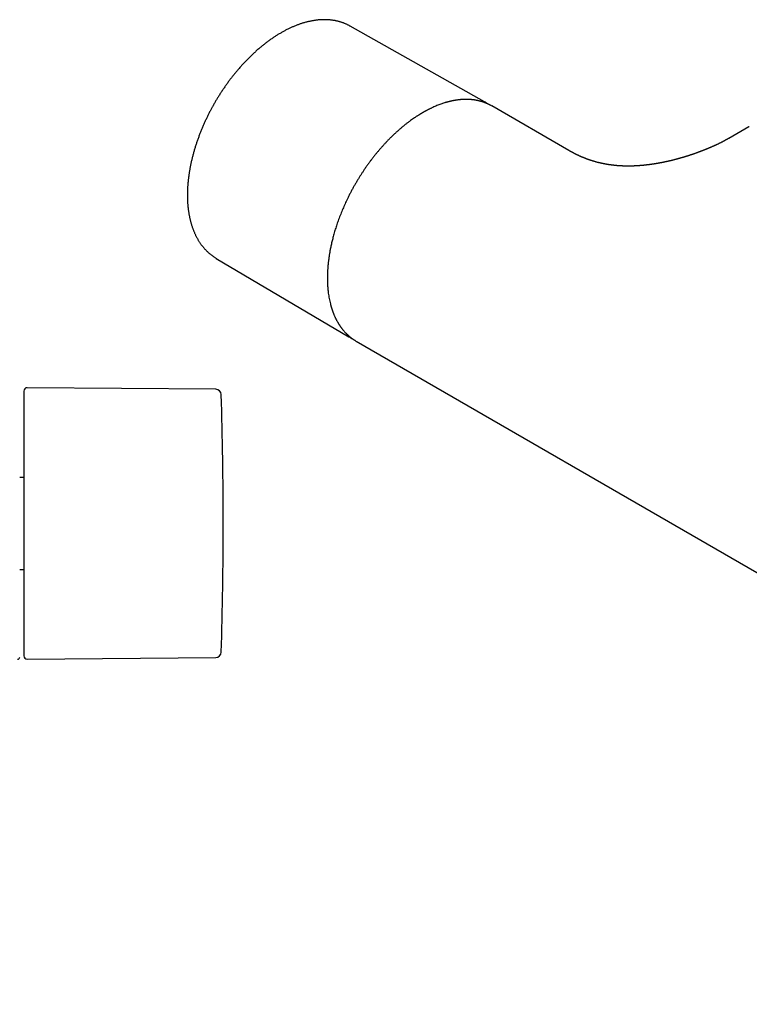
# Model space of a CAD drawing. Header units: millimetres. Extents: x 8 to 734, y 12 to 350.
# Tile 4 of 7: x 450 to 557, y 67 to 212. Entities that reach past the tile are written whole.
import ezdxf

# ---------------------------------------------------------------- set-up
doc = ezdxf.new("R2010")
doc.units = ezdxf.units.MM

msp = doc.modelspace()

# ---------------------------------------------------------------- linework, layer by layer
at = {"color": 7, "linetype": 'Continuous', "lineweight": 30}
for p, q in [((518.37, 200.29), (498.57, 211.44)), ((498.57, 211.44), (498.57, 211.44)), ((518.31, 200.32), (518.43, 200.26)), ((530.81, 193.11), (519.43, 199.68)), ((557.34, 196.62), (554.37, 194.91)), ((557.4, 196.65), (557.34, 196.62)), ((478.82, 177.22), (498.38, 165.65)), ((478.82, 177.22), (478.82, 177.22)), ((498.43, 165.62), (498.32, 165.69)), ((499.43, 165.04), (668.71, 67.32)), ((478.77, 157.93), (450.94, 158.17)), ((450.44, 144.96), (449.84, 144.96)), ((449.84, 131.39), (450.44, 131.39)), ((450.94, 118.18), (478.77, 118.42))]:
    msp.add_line(p, q, dxfattribs=at)
for centre, radius, start, end in [((450.94, 157.67), 0.5, 89.5, 180), ((478.76, 157.13), 0.8, 1.673, 89.5), ((-170.15, 138.17), 649.99, 358.32705, 1.67295), ((478.76, 119.22), 0.8, 270.5, 358.327), ((449.54, 118.47), 0.3, 270, 360), ((450.94, 118.68), 0.5, 180, 270.5)]:
    msp.add_arc(centre, radius, start, end, dxfattribs=at)
for points, knots in [([(498.57, 211.44), (498.54, 211.45), (498.46, 211.5), (498.33, 211.57), (498.18, 211.64), (498.03, 211.71), (497.87, 211.78), (497.72, 211.85), (497.56, 211.91), (497.4, 211.96), (497.24, 212.02), (497.08, 212.07), (496.91, 212.12), (496.75, 212.16), (496.58, 212.2), (496.41, 212.23), (496.24, 212.27), (496.06, 212.3), (495.89, 212.32), (495.71, 212.34), (495.53, 212.36), (495.35, 212.37), (495.17, 212.38), (494.99, 212.39), (494.8, 212.39), (494.62, 212.39), (494.43, 212.39), (494.24, 212.38), (494.05, 212.37), (493.86, 212.35), (493.67, 212.33), (493.48, 212.31), (493.28, 212.28), (493.09, 212.25), (492.89, 212.21), (492.69, 212.17), (492.49, 212.13), (492.3, 212.08), (492.1, 212.03), (491.9, 211.98), (491.69, 211.92), (491.49, 211.86), (491.29, 211.79), (491.09, 211.73), (490.88, 211.65), (490.68, 211.58), (490.48, 211.5), (490.27, 211.41), (490.07, 211.32), (489.86, 211.23), (489.66, 211.14), (489.45, 211.04), (489.24, 210.94), (489.04, 210.83), (488.83, 210.72), (488.63, 210.61), (488.42, 210.49), (488.22, 210.37), (488.01, 210.25), (487.81, 210.13), (487.6, 210), (487.4, 209.86), (487.19, 209.73), (486.99, 209.59), (486.78, 209.44), (486.58, 209.3), (486.38, 209.15), (486.17, 209), (485.97, 208.84), (485.77, 208.68), (485.57, 208.52), (485.37, 208.36), (485.17, 208.19), (484.97, 208.02), (484.77, 207.85), (484.58, 207.67), (484.38, 207.49), (484.19, 207.31), (483.99, 207.12), (483.8, 206.93), (483.6, 206.74), (483.41, 206.55), (483.22, 206.35), (483.03, 206.15), (482.84, 205.95), (482.65, 205.75), (482.47, 205.54), (482.28, 205.33), (482.1, 205.12), (481.93, 204.92), (481.77, 204.73), (481.6, 204.53), (481.44, 204.33), (481.28, 204.13), (481.13, 203.93), (480.97, 203.73), (480.81, 203.52), (480.66, 203.32), (480.51, 203.11), (480.35, 202.9), (480.21, 202.69), (480.06, 202.48), (479.91, 202.26), (479.77, 202.05), (479.62, 201.83), (479.48, 201.62), (479.35, 201.4), (479.21, 201.19), (479.08, 200.98), (478.96, 200.78), (478.86, 200.61), (478.77, 200.46), (478.68, 200.31), (478.62, 200.21), (478.59, 200.16)], [0, 0, 0, 0, 0.005835, 0.014568, 0.02331, 0.032062, 0.040825, 0.0496, 0.058388, 0.06719, 0.076007, 0.084839, 0.093688, 0.102554, 0.111438, 0.12034, 0.12926, 0.1382, 0.147158, 0.156137, 0.165134, 0.174151, 0.183187, 0.192242, 0.201316, 0.210408, 0.219518, 0.228646, 0.23779, 0.246951, 0.256128, 0.265319, 0.274525, 0.283745, 0.292977, 0.302222, 0.311478, 0.320745, 0.330022, 0.339309, 0.348604, 0.357907, 0.367217, 0.376534, 0.385858, 0.395187, 0.404521, 0.41386, 0.423203, 0.43255, 0.441901, 0.451254, 0.460611, 0.46997, 0.479331, 0.488695, 0.49806, 0.507427, 0.516796, 0.526167, 0.535539, 0.544912, 0.554287, 0.563664, 0.573042, 0.582421, 0.591803, 0.601187, 0.610572, 0.61996, 0.62935, 0.638744, 0.64814, 0.65754, 0.666943, 0.67635, 0.685763, 0.69518, 0.704602, 0.714031, 0.723467, 0.732911, 0.742363, 0.751824, 0.761296, 0.770779, 0.780276, 0.789787, 0.799314, 0.807873, 0.816431, 0.824986, 0.833539, 0.842089, 0.850636, 0.85918, 0.86772, 0.876256, 0.884786, 0.89331, 0.901827, 0.910334, 0.918829, 0.927307, 0.935763, 0.944186, 0.952558, 0.960845, 0.968969, 0.976723, 0.983539, 0.988605, 0.99433, 1, 1, 1, 1]), ([(519.41, 199.69), (519.4, 199.7), (519.38, 199.71), (519.35, 199.72), (519.31, 199.75), (519.27, 199.77), (519.21, 199.8), (519.16, 199.83), (519.1, 199.86), (519.03, 199.89), (518.97, 199.93), (518.89, 199.96), (518.82, 200), (518.74, 200.03), (518.65, 200.07), (518.56, 200.11), (518.47, 200.14), (518.38, 200.18), (518.3, 200.21), (518.23, 200.23), (518.16, 200.25), (518.1, 200.27), (518.05, 200.29), (518.01, 200.3), (517.98, 200.31), (517.96, 200.32), (517.94, 200.32), (517.93, 200.33), (517.92, 200.33), (517.9, 200.33), (517.88, 200.34), (517.83, 200.35), (517.77, 200.37), (517.69, 200.39), (517.61, 200.41), (517.53, 200.43), (517.45, 200.45), (517.37, 200.47), (517.28, 200.49), (517.19, 200.51), (517.09, 200.52), (516.98, 200.54), (516.88, 200.56), (516.79, 200.57), (516.72, 200.58), (516.64, 200.59), (516.56, 200.6), (516.48, 200.61), (516.4, 200.61), (516.33, 200.62), (516.28, 200.62), (516.22, 200.63), (516.18, 200.63), (516.14, 200.63), (516.11, 200.63), (516.08, 200.64), (516.05, 200.64), (516.02, 200.64), (515.99, 200.64), (515.96, 200.64), (515.93, 200.64), (515.88, 200.64), (515.82, 200.64), (515.73, 200.65), (515.64, 200.65), (515.54, 200.65), (515.43, 200.64), (515.31, 200.64), (515.19, 200.63), (515.05, 200.63), (514.91, 200.62), (514.76, 200.6), (514.6, 200.59), (514.42, 200.57), (514.27, 200.54), (514.14, 200.52), (514.04, 200.51), (513.94, 200.49), (513.84, 200.47), (513.75, 200.46), (513.68, 200.44), (513.62, 200.43), (513.56, 200.42), (513.52, 200.41), (513.48, 200.4), (513.44, 200.39), (513.4, 200.38), (513.35, 200.37), (513.3, 200.36), (513.23, 200.34), (513.15, 200.32), (513.06, 200.3), (512.96, 200.27), (512.84, 200.24), (512.72, 200.21), (512.58, 200.17), (512.41, 200.11), (512.18, 200.04), (511.91, 199.94), (511.63, 199.84), (511.34, 199.73), (511.05, 199.6), (510.8, 199.49), (510.6, 199.4), (510.45, 199.33), (510.32, 199.26), (510.19, 199.2), (510.06, 199.14), (509.95, 199.08), (509.83, 199.02), (509.72, 198.96), (509.64, 198.91), (509.57, 198.88), (509.53, 198.85), (509.49, 198.83), (509.46, 198.81), (509.44, 198.8), (509.42, 198.79), (509.41, 198.78), (509.39, 198.77), (509.37, 198.76), (509.34, 198.75), (509.31, 198.72), (509.26, 198.7), (509.2, 198.66), (509.14, 198.63), (509.06, 198.58), (508.98, 198.53), (508.88, 198.47), (508.78, 198.41), (508.68, 198.35), (508.56, 198.27), (508.44, 198.2), (508.31, 198.11), (508.18, 198.03), (508, 197.9), (507.75, 197.73), (507.44, 197.51), (507.11, 197.26), (506.76, 197), (506.41, 196.72), (506.06, 196.43), (505.71, 196.12), (505.36, 195.81), (505.02, 195.49), (504.7, 195.19), (504.41, 194.9), (504.13, 194.62), (503.86, 194.33), (503.58, 194.03), (503.3, 193.72), (503.02, 193.41), (502.74, 193.08), (502.45, 192.73), (502.16, 192.38), (501.87, 192.01), (501.57, 191.62), (501.28, 191.22), (500.98, 190.81), (500.71, 190.41), (500.46, 190.04), (500.22, 189.68), (499.99, 189.32), (499.76, 188.95), (499.53, 188.57), (499.3, 188.17), (499.06, 187.75), (498.82, 187.32), (498.59, 186.88), (498.37, 186.44), (498.16, 186.02), (497.97, 185.62), (497.8, 185.26), (497.64, 184.88), (497.47, 184.51), (497.32, 184.13), (497.16, 183.75), (497.01, 183.36), (496.86, 182.97), (496.73, 182.59), (496.6, 182.22), (496.48, 181.86), (496.37, 181.51), (496.27, 181.16), (496.16, 180.81), (496.07, 180.46), (495.98, 180.13), (495.9, 179.81), (495.82, 179.49), (495.76, 179.18), (495.69, 178.88), (495.63, 178.6), (495.58, 178.33), (495.54, 178.07), (495.5, 177.85), (495.47, 177.65), (495.44, 177.47), (495.42, 177.31), (495.4, 177.16), (495.38, 177.01), (495.36, 176.87), (495.34, 176.74), (495.33, 176.6), (495.31, 176.45), (495.29, 176.29), (495.28, 176.11), (495.26, 175.93), (495.25, 175.74), (495.24, 175.55), (495.23, 175.39), (495.22, 175.24), (495.21, 175.09), (495.21, 174.94), (495.2, 174.8), (495.2, 174.68), (495.2, 174.58), (495.2, 174.49), (495.2, 174.41), (495.2, 174.34), (495.2, 174.28), (495.2, 174.23), (495.2, 174.18), (495.2, 174.15), (495.2, 174.12), (495.2, 174.08), (495.2, 174.04), (495.2, 173.99), (495.2, 173.93), (495.2, 173.86), (495.21, 173.78), (495.21, 173.67), (495.21, 173.56), (495.22, 173.44), (495.23, 173.31), (495.23, 173.16), (495.25, 173), (495.26, 172.83), (495.28, 172.65), (495.29, 172.47), (495.31, 172.28), (495.35, 172.03), (495.4, 171.7), (495.46, 171.3), (495.55, 170.91), (495.61, 170.62), (495.66, 170.42), (495.69, 170.33), (495.71, 170.24), (495.74, 170.16), (495.76, 170.08), (495.78, 170), (495.81, 169.92), (495.82, 169.86), (495.84, 169.82), (495.85, 169.78), (495.86, 169.75), (495.87, 169.72), (495.88, 169.69), (495.9, 169.65), (495.91, 169.59), (495.94, 169.53), (495.96, 169.45), (496, 169.35), (496.04, 169.25), (496.08, 169.13), (496.14, 168.99), (496.2, 168.84), (496.27, 168.7), (496.33, 168.55), (496.39, 168.42), (496.46, 168.28), (496.53, 168.15), (496.6, 168.02), (496.66, 167.9), (496.72, 167.81), (496.76, 167.74), (496.79, 167.68), (496.82, 167.63), (496.85, 167.59), (496.87, 167.55), (496.9, 167.52), (496.92, 167.48), (496.95, 167.44), (496.98, 167.39), (497.01, 167.34), (497.05, 167.28), (497.09, 167.22), (497.14, 167.15), (497.2, 167.07), (497.26, 166.98), (497.33, 166.89), (497.41, 166.79), (497.49, 166.69), (497.58, 166.59), (497.68, 166.48), (497.78, 166.36), (497.86, 166.28), (497.93, 166.21), (497.97, 166.17), (498, 166.13), (498.04, 166.1), (498.07, 166.07), (498.09, 166.05), (498.11, 166.03), (498.12, 166.02), (498.14, 166), (498.16, 165.98), (498.19, 165.96), (498.22, 165.92), (498.26, 165.89), (498.31, 165.84), (498.37, 165.79), (498.44, 165.73), (498.52, 165.67), (498.61, 165.59), (498.72, 165.51), (498.82, 165.44), (498.91, 165.37), (498.99, 165.32), (499.06, 165.27), (499.13, 165.22), (499.2, 165.18), (499.28, 165.13), (499.34, 165.1), (499.37, 165.07), (499.39, 165.06)], [0, 0, 0, 0, 0.000619, 0.001701, 0.002964, 0.00438, 0.005971, 0.007737, 0.009678, 0.01156, 0.013583, 0.015745, 0.018046, 0.020487, 0.023068, 0.025745, 0.028514, 0.031053, 0.033361, 0.035439, 0.037287, 0.038905, 0.040293, 0.04145, 0.042378, 0.043075, 0.043406, 0.043654, 0.043996, 0.044486, 0.045124, 0.04591, 0.048037, 0.050207, 0.052394, 0.054599, 0.056821, 0.059063, 0.061307, 0.063743, 0.066371, 0.069192, 0.072205, 0.074085, 0.076033, 0.078049, 0.080133, 0.082269, 0.084259, 0.085949, 0.087457, 0.088784, 0.089928, 0.090891, 0.091752, 0.092429, 0.093106, 0.093806, 0.09453, 0.095294, 0.096104, 0.096961, 0.098857, 0.100947, 0.103233, 0.105714, 0.108391, 0.111272, 0.11439, 0.117623, 0.121079, 0.124758, 0.128659, 0.132782, 0.137129, 0.139513, 0.14196, 0.144453, 0.146759, 0.148797, 0.150539, 0.152023, 0.153249, 0.154218, 0.155144, 0.156046, 0.156988, 0.158006, 0.159141, 0.160804, 0.162669, 0.164734, 0.16717, 0.169837, 0.172734, 0.17583, 0.178982, 0.18506, 0.191278, 0.197638, 0.204138, 0.210779, 0.217561, 0.220996, 0.224301, 0.22742, 0.230354, 0.233103, 0.235666, 0.238317, 0.240735, 0.242922, 0.244101, 0.245173, 0.246043, 0.246701, 0.24713, 0.247408, 0.247726, 0.248108, 0.248554, 0.249065, 0.249998, 0.251091, 0.252342, 0.253859, 0.25556, 0.257442, 0.259508, 0.261756, 0.264181, 0.266788, 0.269577, 0.272497, 0.275414, 0.278321, 0.285135, 0.291894, 0.29987, 0.307769, 0.31559, 0.323885, 0.33209, 0.340208, 0.348237, 0.356177, 0.362845, 0.369453, 0.376141, 0.382982, 0.389976, 0.396993, 0.404158, 0.41147, 0.41893, 0.426677, 0.434577, 0.44263, 0.450836, 0.459194, 0.465869, 0.472639, 0.479503, 0.486461, 0.493514, 0.501098, 0.508788, 0.516584, 0.524487, 0.532496, 0.540612, 0.547063, 0.55358, 0.560163, 0.566811, 0.573501, 0.580073, 0.587073, 0.593897, 0.600544, 0.607015, 0.61331, 0.619428, 0.62537, 0.631702, 0.637821, 0.643727, 0.649419, 0.654897, 0.660474, 0.665811, 0.670908, 0.675765, 0.680381, 0.684757, 0.688027, 0.691149, 0.694122, 0.696947, 0.699624, 0.702179, 0.704511, 0.707064, 0.709836, 0.712827, 0.716037, 0.719468, 0.723117, 0.726987, 0.729688, 0.732487, 0.735384, 0.738281, 0.74095, 0.74338, 0.745275, 0.746994, 0.748539, 0.749909, 0.751104, 0.752125, 0.752953, 0.753578, 0.75413, 0.754827, 0.755671, 0.756662, 0.757801, 0.759086, 0.760868, 0.762872, 0.765099, 0.767548, 0.770219, 0.773113, 0.77623, 0.77991, 0.783683, 0.78747, 0.791272, 0.795089, 0.803661, 0.812305, 0.821022, 0.829812, 0.832029, 0.834236, 0.83631, 0.838226, 0.839983, 0.842043, 0.843831, 0.845346, 0.846328, 0.847167, 0.847862, 0.848552, 0.849375, 0.85033, 0.851418, 0.853164, 0.85517, 0.857436, 0.859962, 0.862749, 0.866619, 0.870495, 0.874375, 0.878021, 0.88167, 0.885322, 0.888976, 0.892634, 0.896274, 0.898519, 0.90052, 0.902275, 0.903785, 0.90505, 0.90611, 0.907068, 0.90817, 0.909391, 0.910792, 0.912374, 0.914137, 0.916081, 0.918205, 0.920751, 0.923515, 0.926482, 0.929649, 0.933015, 0.936572, 0.940328, 0.944283, 0.948436, 0.949945, 0.951479, 0.952948, 0.954216, 0.955283, 0.956135, 0.956792, 0.957255, 0.957639, 0.958496, 0.959562, 0.960837, 0.962317, 0.963924, 0.966168, 0.968568, 0.971125, 0.974607, 0.978343, 0.982334, 0.984805, 0.987331, 0.989726, 0.991959, 0.994408, 0.996628, 0.99862, 1, 1, 1, 1]), ([(518.9, 199.96), (518.87, 199.98), (518.8, 200.02), (518.68, 200.1), (518.55, 200.18), (518.47, 200.23), (518.43, 200.25)], [0, 0, 0, 0, 0.167442, 0.464805, 0.762373, 1, 1, 1, 1]), ([(478.59, 200.16), (478.55, 200.08), (478.48, 199.97), (478.39, 199.8), (478.31, 199.65), (478.21, 199.48), (478.11, 199.29), (478, 199.1), (477.9, 198.9), (477.79, 198.69), (477.68, 198.47), (477.57, 198.26), (477.47, 198.04), (477.36, 197.81), (477.25, 197.59), (477.15, 197.36), (477.04, 197.13), (476.94, 196.9), (476.84, 196.66), (476.74, 196.43), (476.64, 196.19), (476.54, 195.96), (476.45, 195.72), (476.36, 195.48), (476.27, 195.24), (476.18, 195), (476.09, 194.76), (476.01, 194.52), (475.92, 194.27), (475.84, 194.03), (475.77, 193.79), (475.69, 193.55), (475.62, 193.3), (475.55, 193.06), (475.48, 192.82), (475.41, 192.57), (475.35, 192.33), (475.28, 192.09), (475.23, 191.84), (475.17, 191.6), (475.11, 191.36), (475.06, 191.12), (475.01, 190.88), (474.97, 190.63), (474.92, 190.39), (474.88, 190.15), (474.84, 189.92), (474.8, 189.68), (474.77, 189.44), (474.74, 189.2), (474.71, 188.97), (474.68, 188.73), (474.66, 188.5), (474.64, 188.26), (474.62, 188.03), (474.6, 187.8), (474.59, 187.57), (474.58, 187.34), (474.57, 187.11), (474.56, 186.88), (474.56, 186.66), (474.56, 186.43), (474.56, 186.21), (474.57, 185.99), (474.58, 185.77), (474.59, 185.55), (474.6, 185.33), (474.62, 185.12), (474.64, 184.91), (474.66, 184.69), (474.68, 184.48), (474.71, 184.27), (474.74, 184.07), (474.77, 183.86), (474.81, 183.66), (474.85, 183.46), (474.89, 183.26), (474.93, 183.06), (474.98, 182.87), (475.03, 182.67), (475.08, 182.48), (475.13, 182.29), (475.19, 182.11), (475.25, 181.92), (475.31, 181.74), (475.38, 181.56), (475.44, 181.38), (475.51, 181.21), (475.59, 181.04), (475.66, 180.87), (475.74, 180.7), (475.82, 180.54), (475.91, 180.37), (475.99, 180.21), (476.08, 180.06), (476.17, 179.9), (476.26, 179.75), (476.36, 179.6), (476.46, 179.46), (476.56, 179.31), (476.66, 179.17), (476.77, 179.04), (476.87, 178.9), (476.98, 178.77), (477.1, 178.64), (477.21, 178.52), (477.33, 178.4), (477.45, 178.28), (477.57, 178.16), (477.69, 178.05), (477.82, 177.94), (477.95, 177.83), (478.08, 177.73), (478.21, 177.63), (478.35, 177.53), (478.48, 177.44), (478.62, 177.34), (478.74, 177.27), (478.8, 177.23), (478.82, 177.22)], [0, 0, 0, 0, 0.009039, 0.012786, 0.018998, 0.025464, 0.032412, 0.039672, 0.047177, 0.054871, 0.062715, 0.070682, 0.078749, 0.086899, 0.09512, 0.103402, 0.111736, 0.120115, 0.128534, 0.136989, 0.145474, 0.153987, 0.162526, 0.171087, 0.179669, 0.18827, 0.196887, 0.205521, 0.214169, 0.22283, 0.231504, 0.240189, 0.248885, 0.257591, 0.266307, 0.275031, 0.283764, 0.292504, 0.301252, 0.310007, 0.318769, 0.327537, 0.33631, 0.34509, 0.353875, 0.362665, 0.37146, 0.38026, 0.389064, 0.397873, 0.406686, 0.415503, 0.424323, 0.433148, 0.441976, 0.450807, 0.459641, 0.468479, 0.477319, 0.486162, 0.495008, 0.503856, 0.512707, 0.52156, 0.530414, 0.539271, 0.548129, 0.556988, 0.565849, 0.574711, 0.583573, 0.592436, 0.601299, 0.610162, 0.619025, 0.627887, 0.636748, 0.645608, 0.654467, 0.663324, 0.672179, 0.681031, 0.689881, 0.698727, 0.70757, 0.716409, 0.725244, 0.734074, 0.742899, 0.751719, 0.760533, 0.769341, 0.778143, 0.786939, 0.795728, 0.80451, 0.813285, 0.822053, 0.830814, 0.839569, 0.848316, 0.857056, 0.865791, 0.874518, 0.883241, 0.891957, 0.900669, 0.909377, 0.91808, 0.926781, 0.93548, 0.944178, 0.952875, 0.961573, 0.970272, 0.978974, 0.98768, 0.996391, 1, 1, 1, 1]), ([(554.37, 194.91), (554.36, 194.9), (554.33, 194.89), (554.3, 194.87), (554.27, 194.85), (554.25, 194.84), (554.23, 194.83), (554.21, 194.82), (554.19, 194.8), (554.16, 194.79), (554.13, 194.77), (554.1, 194.75), (554.06, 194.73), (554.03, 194.71), (553.99, 194.69), (553.95, 194.67), (553.9, 194.65), (553.86, 194.62), (553.81, 194.6), (553.77, 194.57), (553.71, 194.54), (553.65, 194.51), (553.57, 194.47), (553.5, 194.43), (553.42, 194.39), (553.35, 194.35), (553.27, 194.31), (553.18, 194.27), (553.07, 194.21), (552.96, 194.16), (552.85, 194.1), (552.73, 194.05), (552.64, 194.01), (552.57, 193.97), (552.52, 193.95), (552.47, 193.92), (552.42, 193.9), (552.37, 193.88), (552.32, 193.86), (552.27, 193.83), (552.22, 193.81), (552.16, 193.78), (552.09, 193.75), (552.03, 193.72), (551.97, 193.7), (551.91, 193.67), (551.85, 193.64), (551.78, 193.61), (551.72, 193.59), (551.67, 193.56), (551.62, 193.55), (551.57, 193.52), (551.52, 193.5), (551.46, 193.48), (551.4, 193.45), (551.34, 193.42), (551.27, 193.4), (551.2, 193.37), (551.14, 193.34), (551.08, 193.32), (551.02, 193.29), (550.96, 193.27), (550.91, 193.25), (550.86, 193.23), (550.81, 193.21), (550.76, 193.19), (550.71, 193.17), (550.68, 193.16), (550.65, 193.14), (550.61, 193.13), (550.57, 193.11), (550.52, 193.09), (550.47, 193.07), (550.41, 193.05), (550.35, 193.03), (550.29, 193.01), (550.24, 192.99), (550.18, 192.96), (550.13, 192.95), (550.08, 192.93), (550.02, 192.91), (549.95, 192.88), (549.87, 192.85), (549.77, 192.81), (549.67, 192.78), (549.56, 192.74), (549.43, 192.69), (549.3, 192.65), (549.15, 192.6), (549.01, 192.54), (548.87, 192.5), (548.74, 192.46), (548.62, 192.42), (548.51, 192.38), (548.42, 192.35), (548.33, 192.32), (548.26, 192.3), (548.2, 192.28), (548.16, 192.27), (548.13, 192.26), (548.1, 192.25), (548.07, 192.24), (548.03, 192.23), (547.97, 192.21), (547.91, 192.19), (547.85, 192.17), (547.78, 192.15), (547.71, 192.13), (547.65, 192.11), (547.6, 192.1), (547.55, 192.08), (547.49, 192.07), (547.43, 192.05), (547.36, 192.03), (547.29, 192.01), (547.22, 191.99), (547.14, 191.97), (547.06, 191.94), (546.98, 191.92), (546.91, 191.9), (546.84, 191.88), (546.76, 191.86), (546.67, 191.84), (546.56, 191.81), (546.46, 191.78), (546.36, 191.76), (546.25, 191.73), (546.14, 191.7), (546.03, 191.67), (545.91, 191.64), (545.82, 191.62), (545.74, 191.6), (545.67, 191.59), (545.6, 191.57), (545.52, 191.55), (545.44, 191.53), (545.35, 191.51), (545.26, 191.49), (545.19, 191.48), (545.12, 191.46), (545.05, 191.45), (545, 191.44), (544.94, 191.42), (544.89, 191.41), (544.84, 191.4), (544.77, 191.39), (544.7, 191.37), (544.62, 191.36), (544.53, 191.34), (544.44, 191.32), (544.36, 191.31), (544.28, 191.29), (544.2, 191.28), (544.1, 191.26), (544, 191.24), (543.9, 191.22), (543.79, 191.2), (543.69, 191.19), (543.59, 191.17), (543.5, 191.15), (543.42, 191.14), (543.33, 191.13), (543.24, 191.11), (543.15, 191.1), (543.04, 191.08), (542.94, 191.07), (542.85, 191.06), (542.78, 191.05), (542.72, 191.04), (542.67, 191.03), (542.62, 191.03), (542.57, 191.02), (542.52, 191.01), (542.47, 191.01), (542.42, 191), (542.36, 190.99), (542.29, 190.99), (542.21, 190.98), (542.14, 190.97), (542.07, 190.96), (542.01, 190.95), (541.94, 190.95), (541.87, 190.94), (541.8, 190.93), (541.74, 190.93), (541.68, 190.92), (541.63, 190.92), (541.58, 190.91), (541.52, 190.91), (541.45, 190.9), (541.38, 190.89), (541.3, 190.89), (541.22, 190.88), (541.13, 190.88), (541.05, 190.87), (540.97, 190.86), (540.91, 190.86), (540.85, 190.86), (540.81, 190.86), (540.75, 190.85), (540.7, 190.85), (540.62, 190.85), (540.53, 190.84), (540.43, 190.84), (540.34, 190.83), (540.24, 190.83), (540.15, 190.83), (540.05, 190.82), (539.94, 190.82), (539.83, 190.82), (539.74, 190.82), (539.66, 190.82), (539.59, 190.82), (539.52, 190.82), (539.45, 190.82), (539.37, 190.82), (539.3, 190.82), (539.24, 190.82), (539.19, 190.82), (539.14, 190.82), (539.08, 190.82), (539.03, 190.82), (538.97, 190.83), (538.91, 190.83), (538.85, 190.83), (538.78, 190.83), (538.7, 190.84), (538.61, 190.84), (538.52, 190.84), (538.43, 190.85), (538.36, 190.85), (538.29, 190.86), (538.24, 190.86), (538.19, 190.86), (538.14, 190.87), (538.09, 190.87), (538.02, 190.88), (537.95, 190.88), (537.86, 190.89), (537.77, 190.9), (537.69, 190.9), (537.6, 190.91), (537.52, 190.92), (537.44, 190.93), (537.37, 190.94), (537.3, 190.95), (537.25, 190.95), (537.19, 190.96), (537.13, 190.97), (537.06, 190.98), (536.99, 190.99), (536.91, 191), (536.82, 191.01), (536.73, 191.02), (536.64, 191.04), (536.57, 191.05), (536.52, 191.06), (536.48, 191.06), (536.44, 191.07), (536.4, 191.07), (536.36, 191.08), (536.32, 191.09), (536.27, 191.1), (536.21, 191.11), (536.15, 191.12), (536.08, 191.13), (536, 191.15), (535.91, 191.17), (535.81, 191.19), (535.72, 191.2), (535.64, 191.22), (535.57, 191.24), (535.5, 191.25), (535.42, 191.27), (535.35, 191.29), (535.25, 191.31), (535.15, 191.34), (535.05, 191.36), (534.94, 191.39), (534.82, 191.42), (534.7, 191.46), (534.58, 191.49), (534.46, 191.53), (534.34, 191.56), (534.21, 191.6), (534.11, 191.64), (534.02, 191.67), (533.95, 191.69), (533.89, 191.71), (533.84, 191.73), (533.79, 191.74), (533.75, 191.76), (533.72, 191.77), (533.7, 191.77), (533.67, 191.78), (533.64, 191.79), (533.61, 191.81), (533.56, 191.82), (533.49, 191.85), (533.41, 191.88), (533.31, 191.92), (533.23, 191.95), (533.15, 191.98), (533.08, 192.01), (533.02, 192.03), (532.96, 192.05), (532.91, 192.08), (532.86, 192.1), (532.81, 192.12), (532.76, 192.14), (532.7, 192.16), (532.64, 192.19), (532.58, 192.21), (532.52, 192.24), (532.45, 192.27), (532.37, 192.31), (532.29, 192.34), (532.22, 192.38), (532.15, 192.41), (532.08, 192.44), (532.03, 192.47), (531.98, 192.49), (531.95, 192.51), (531.92, 192.52), (531.89, 192.54), (531.86, 192.55), (531.82, 192.57), (531.77, 192.59), (531.72, 192.62), (531.67, 192.65), (531.61, 192.67), (531.56, 192.7), (531.51, 192.73), (531.45, 192.76), (531.39, 192.79), (531.33, 192.82), (531.27, 192.85), (531.23, 192.88), (531.2, 192.89), (531.18, 192.9), (531.16, 192.92), (531.13, 192.93), (531.09, 192.95), (531.05, 192.98), (530.99, 193.01), (530.93, 193.04), (530.87, 193.08), (530.82, 193.1), (530.81, 193.11)], [0, 0, 0, 0, 0.002712, 0.004998, 0.00686, 0.008345, 0.009634, 0.010746, 0.012257, 0.013934, 0.015798, 0.018367, 0.020861, 0.02309, 0.02526, 0.028155, 0.031266, 0.034135, 0.036938, 0.040016, 0.043002, 0.04745, 0.051943, 0.056832, 0.06113, 0.066161, 0.070668, 0.075683, 0.082121, 0.089092, 0.095466, 0.100936, 0.107907, 0.110538, 0.113365, 0.116047, 0.118548, 0.121299, 0.12403, 0.126575, 0.129315, 0.132405, 0.136041, 0.139384, 0.142324, 0.145198, 0.148621, 0.152142, 0.155441, 0.157816, 0.159964, 0.162247, 0.16493, 0.167958, 0.17095, 0.173834, 0.177658, 0.180879, 0.183529, 0.186495, 0.189938, 0.192091, 0.194405, 0.196879, 0.199513, 0.20197, 0.203978, 0.205539, 0.206872, 0.208437, 0.210335, 0.212565, 0.215129, 0.217864, 0.220445, 0.222861, 0.225666, 0.22821, 0.230493, 0.232597, 0.234899, 0.238191, 0.241883, 0.245976, 0.25047, 0.255365, 0.260662, 0.266209, 0.272915, 0.279194, 0.285044, 0.290465, 0.295456, 0.29994, 0.304008, 0.307638, 0.310773, 0.312788, 0.314526, 0.315986, 0.316849, 0.318092, 0.319734, 0.321775, 0.324435, 0.327115, 0.329814, 0.332531, 0.335032, 0.337154, 0.339066, 0.34113, 0.343572, 0.346365, 0.349269, 0.352224, 0.355232, 0.358558, 0.361603, 0.364306, 0.366814, 0.369564, 0.373982, 0.3778, 0.381405, 0.385494, 0.389581, 0.393779, 0.398277, 0.402674, 0.406833, 0.409269, 0.411743, 0.414273, 0.417135, 0.420498, 0.423966, 0.427132, 0.429997, 0.43256, 0.434844, 0.436896, 0.439, 0.440792, 0.442653, 0.444955, 0.447685, 0.450791, 0.454055, 0.457298, 0.460274, 0.463127, 0.465995, 0.469663, 0.473313, 0.476962, 0.480864, 0.484877, 0.48841, 0.491567, 0.494446, 0.497315, 0.500501, 0.503979, 0.507755, 0.511986, 0.514782, 0.517245, 0.519337, 0.521127, 0.5229, 0.524617, 0.526347, 0.528105, 0.529894, 0.531911, 0.534273, 0.537285, 0.539931, 0.54225, 0.544434, 0.54667, 0.549226, 0.551781, 0.554033, 0.555984, 0.557774, 0.55949, 0.561187, 0.563862, 0.56661, 0.569355, 0.571874, 0.574948, 0.578329, 0.58092, 0.583169, 0.584921, 0.586447, 0.58826, 0.590372, 0.592513, 0.596188, 0.599581, 0.603091, 0.606194, 0.609413, 0.612951, 0.616852, 0.621181, 0.623878, 0.626617, 0.629142, 0.631473, 0.634137, 0.637019, 0.639389, 0.641401, 0.643293, 0.645181, 0.647043, 0.649103, 0.650862, 0.652926, 0.655295, 0.657869, 0.660658, 0.663728, 0.66709, 0.670338, 0.67322, 0.675468, 0.677223, 0.678944, 0.680668, 0.682463, 0.684898, 0.687716, 0.690872, 0.694085, 0.697302, 0.700483, 0.703437, 0.706345, 0.709113, 0.711506, 0.713513, 0.715616, 0.717867, 0.720382, 0.723138, 0.72613, 0.729351, 0.732918, 0.736401, 0.739378, 0.741082, 0.742629, 0.744098, 0.745491, 0.7469, 0.748639, 0.750605, 0.752887, 0.755433, 0.757912, 0.760271, 0.764752, 0.768717, 0.772166, 0.775311, 0.778303, 0.781091, 0.78395, 0.787211, 0.790718, 0.794994, 0.799382, 0.803882, 0.808502, 0.813437, 0.818796, 0.823629, 0.828771, 0.834226, 0.839999, 0.843152, 0.846283, 0.849095, 0.851567, 0.8537, 0.855491, 0.856752, 0.857761, 0.858741, 0.860094, 0.86183, 0.863951, 0.866438, 0.871006, 0.875298, 0.879313, 0.882761, 0.885969, 0.888931, 0.891642, 0.894101, 0.896419, 0.898572, 0.901086, 0.90396, 0.906979, 0.910005, 0.913037, 0.916686, 0.920346, 0.924018, 0.927702, 0.931253, 0.934325, 0.936975, 0.939199, 0.940994, 0.942338, 0.943742, 0.945392, 0.947293, 0.949528, 0.952132, 0.954929, 0.957958, 0.960778, 0.963337, 0.96578, 0.969198, 0.97255, 0.975653, 0.978415, 0.97926, 0.980183, 0.981412, 0.982955, 0.984814, 0.98699, 0.990023, 0.993519, 0.997484, 1, 1, 1, 1]), ([(498.44, 165.62), (498.45, 165.61), (498.51, 165.58), (498.62, 165.52), (498.76, 165.44), (498.87, 165.39), (498.92, 165.36), (498.93, 165.36)], [0, 0, 0, 0, 0.078285, 0.375499, 0.67299, 0.97078, 1, 1, 1, 1]), ([(450.44, 157.67), (450.44, 157.67), (450.44, 157.67), (450.44, 157.65), (450.44, 157.63), (450.44, 157.59), (450.44, 157.55), (450.44, 157.51), (450.44, 157.47), (450.44, 157.42), (450.44, 157.37), (450.44, 157.32), (450.44, 157.25), (450.44, 157.16), (450.44, 157.05), (450.44, 156.92), (450.44, 156.81), (450.44, 156.73), (450.44, 156.66), (450.44, 156.59), (450.44, 156.52), (450.44, 156.45), (450.44, 156.38), (450.44, 156.27), (450.44, 156.14), (450.44, 155.96), (450.44, 155.77), (450.44, 155.58), (450.44, 155.4), (450.44, 155.24), (450.44, 155.1), (450.44, 154.95), (450.44, 154.8), (450.44, 154.65), (450.44, 154.46), (450.44, 154.24), (450.44, 153.98), (450.44, 153.71), (450.44, 153.44), (450.44, 153.16), (450.44, 152.87), (450.44, 152.57), (450.44, 152.27), (450.44, 151.96), (450.44, 151.64), (450.44, 151.31), (450.44, 150.97), (450.44, 150.63), (450.44, 150.32), (450.44, 150.05), (450.44, 149.81), (450.44, 149.57), (450.44, 149.33), (450.44, 149.09), (450.44, 148.8), (450.44, 148.47), (450.44, 148.09), (450.44, 147.71), (450.44, 147.32), (450.44, 147), (450.44, 146.74), (450.44, 146.54), (450.44, 146.35), (450.44, 146.15), (450.44, 145.95), (450.44, 145.75), (450.44, 145.55), (450.44, 145.27), (450.44, 144.91), (450.44, 144.46), (450.44, 144.01), (450.44, 143.56), (450.44, 143.15), (450.44, 142.8), (450.44, 142.5), (450.44, 142.19), (450.44, 141.89), (450.44, 141.59), (450.44, 141.25), (450.44, 140.86), (450.44, 140.41), (450.44, 139.97), (450.44, 139.52), (450.44, 139.07), (450.44, 138.62), (450.44, 138.17), (450.44, 137.73), (450.44, 137.28), (450.44, 136.83), (450.44, 136.39), (450.44, 135.99), (450.44, 135.65), (450.44, 135.36), (450.44, 135.07), (450.44, 134.78), (450.44, 134.48), (450.44, 134.13), (450.44, 133.73), (450.44, 133.27), (450.44, 132.82), (450.44, 132.46), (450.44, 132.18), (450.44, 131.98), (450.44, 131.78), (450.44, 131.59), (450.44, 131.39), (450.44, 131.19), (450.44, 130.93), (450.44, 130.59), (450.44, 130.18), (450.44, 129.78), (450.44, 129.39), (450.44, 129.04), (450.44, 128.74), (450.44, 128.49), (450.44, 128.24), (450.44, 127.99), (450.44, 127.75), (450.44, 127.46), (450.44, 127.13), (450.44, 126.76), (450.44, 126.4), (450.44, 126.04), (450.44, 125.7), (450.44, 125.36), (450.44, 125.03), (450.44, 124.7), (450.44, 124.39), (450.44, 124.07), (450.44, 123.76), (450.44, 123.46), (450.44, 123.17), (450.44, 122.92), (450.44, 122.71), (450.44, 122.53), (450.44, 122.36), (450.44, 122.19), (450.44, 122.02), (450.44, 121.83), (450.44, 121.62), (450.44, 121.39), (450.44, 121.17), (450.44, 120.96), (450.44, 120.79), (450.44, 120.66), (450.44, 120.57), (450.44, 120.47), (450.44, 120.38), (450.44, 120.3), (450.44, 120.21), (450.44, 120.13), (450.44, 120.01), (450.44, 119.88), (450.44, 119.72), (450.44, 119.57), (450.44, 119.43), (450.44, 119.32), (450.44, 119.23), (450.44, 119.16), (450.44, 119.1), (450.44, 119.03), (450.44, 118.98), (450.44, 118.92), (450.44, 118.86), (450.44, 118.81), (450.44, 118.76), (450.44, 118.72), (450.44, 118.7), (450.44, 118.68), (450.44, 118.68), (450.44, 118.68)], [0, 0, 0, 0, 0.007319, 0.014626, 0.021926, 0.029223, 0.036519, 0.041299, 0.046082, 0.050868, 0.05566, 0.060589, 0.065668, 0.073277, 0.080876, 0.088472, 0.096068, 0.099479, 0.102892, 0.106307, 0.109723, 0.113142, 0.116565, 0.11999, 0.127209, 0.134416, 0.141614, 0.148807, 0.155998, 0.160708, 0.16542, 0.170136, 0.174855, 0.179579, 0.18431, 0.191684, 0.199044, 0.206395, 0.213741, 0.221085, 0.228301, 0.235523, 0.242755, 0.25, 0.257374, 0.264734, 0.272085, 0.279431, 0.286775, 0.291585, 0.296397, 0.301213, 0.306033, 0.310858, 0.31569, 0.322909, 0.330116, 0.337314, 0.344507, 0.351699, 0.355231, 0.358764, 0.362299, 0.365836, 0.369375, 0.372917, 0.376462, 0.380011, 0.38777, 0.395516, 0.403253, 0.410987, 0.418721, 0.423788, 0.428858, 0.433933, 0.439014, 0.443966, 0.448756, 0.456079, 0.463395, 0.470707, 0.47802, 0.485337, 0.492662, 0.5, 0.507318, 0.514624, 0.521924, 0.52922, 0.536517, 0.541297, 0.54608, 0.550867, 0.55566, 0.560589, 0.565668, 0.573277, 0.580876, 0.588472, 0.596068, 0.599479, 0.602892, 0.606307, 0.609723, 0.613142, 0.616565, 0.61999, 0.627209, 0.634416, 0.641614, 0.648807, 0.655998, 0.660708, 0.66542, 0.670136, 0.674855, 0.679579, 0.68431, 0.691684, 0.699044, 0.706395, 0.713741, 0.721085, 0.728301, 0.735523, 0.742755, 0.75, 0.757374, 0.764734, 0.772085, 0.779431, 0.786775, 0.791585, 0.796397, 0.801213, 0.806033, 0.810858, 0.81569, 0.822909, 0.830116, 0.837314, 0.844507, 0.851699, 0.855231, 0.858764, 0.862299, 0.865836, 0.869375, 0.872917, 0.876462, 0.880011, 0.88777, 0.895516, 0.903253, 0.910987, 0.918721, 0.923788, 0.928858, 0.933933, 0.939014, 0.943966, 0.948757, 0.956081, 0.963397, 0.970709, 0.978022, 0.985339, 0.992663, 1, 1, 1, 1])]:
    msp.add_open_spline(points, degree=3, knots=knots, dxfattribs=at)

doc.saveas('drawing.dxf')
